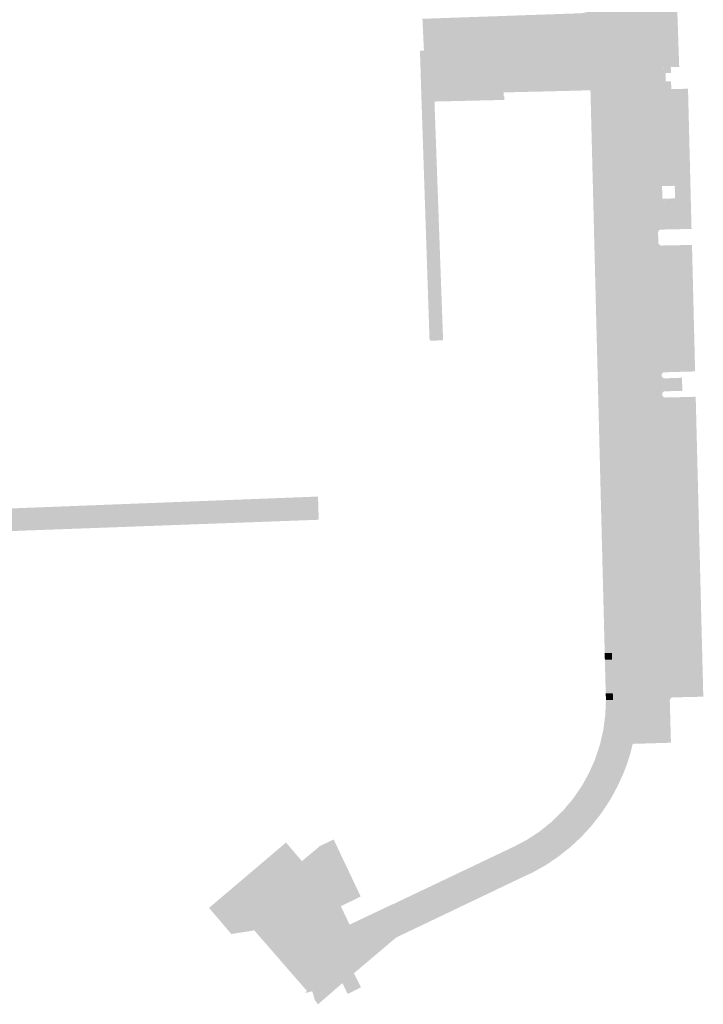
# Model space of a CAD drawing. Header units: inches. Extents: x 83221 to 84763, y 445855 to 447258.
# Tile 10 of 58: x 83473 to 83574, y 446327 to 446474. Entities that reach past the tile are written whole.
import ezdxf

# ---------------------------------------------------------------- set-up
doc = ezdxf.new("R2010")
doc.units = ezdxf.units.IN
doc.header["$MEASUREMENT"] = 0

msp = doc.modelspace()

# ---------------------------------------------------------------- hatches: boundary and pattern name
for points in [[(83564.73, 446506.64), (83565.55, 446482.58), (83565.62, 446480.89), (83565.72, 446478.79), (83565.71, 446478.76), (83565.71, 446478.73), (83565.71, 446478.69), (83565.71, 446478.66), (83565.72, 446478.62), (83565.73, 446478.59), (83565.74, 446478.56), (83565.75, 446478.53), (83565.77, 446478.5), (83565.79, 446478.47), (83565.82, 446478.44), (83565.84, 446478.42), (83566.05, 446472.86), (83555.94, 446472.68), (83555.83, 446474.8), (83556.07, 446474.81), (83556.45, 446474.87), (83556.83, 446474.97), (83557.2, 446475.09), (83557.56, 446475.25), (83557.91, 446475.43), (83558.23, 446475.65), (83558.54, 446475.89), (83558.83, 446476.15), (83559.1, 446476.44), (83559.35, 446476.76), (83559.57, 446477.11), (83559.76, 446477.47), (83559.91, 446477.85), (83560.04, 446478.24), (83560.13, 446478.64), (83560.18, 446479.05), (83560.2, 446479.46), (83559.27, 446506.52), (83564.73, 446506.64), (83564.73, 446506.64)], [(83570.38, 446472.95), (83570.59, 446466.84), (83566.63, 446466.76), (83566.59, 446466.76), (83566.55, 446466.75), (83566.51, 446466.74), (83566.48, 446466.73), (83566.44, 446466.71), (83566.4, 446466.69), (83566.37, 446466.67), (83566.34, 446466.65), (83566.31, 446466.62), (83566.28, 446466.59), (83566.05, 446472.86), (83565.84, 446478.42), (83565.86, 446478.4), (83565.89, 446478.38), (83565.92, 446478.37), (83565.94, 446478.36), (83565.97, 446478.35), (83566, 446478.34), (83566.03, 446478.33), (83566.06, 446478.33), (83566.09, 446478.33), (83566.12, 446478.33), (83566.15, 446478.34), (83566.18, 446478.34), (83570.19, 446478.48), (83570.38, 446472.95), (83570.38, 446472.95)], [(83555.94, 446472.68), (83556.09, 446469.83), (83552.79, 446469.74), (83532.65, 446469.27), (83532.43, 446473.98), (83555.83, 446474.8), (83555.94, 446472.68), (83555.94, 446472.68)], [(83567.98, 446420.93), (83568.05, 446418.14), (83569.19, 446372.65), (83569.34, 446367.04), (83569.38, 446366.38), (83563.67, 446366.21), (83563.92, 446367.55), (83564.12, 446368.9), (83564.26, 446370.26), (83564.34, 446371.62), (83564.37, 446372.98), (83564.34, 446374.34), (83564.11, 446382.82), (83563.26, 446416.71), (83563.07, 446423.9), (83562.09, 446463.8), (83562.04, 446464.8), (83562.01, 446465.24), (83561.95, 446465.67), (83561.86, 446466.1), (83561.72, 446466.52), (83561.55, 446466.93), (83561.34, 446467.32), (83561.1, 446467.69), (83560.83, 446468.04), (83560.54, 446468.36), (83560.21, 446468.66), (83559.86, 446468.93), (83559.49, 446469.16), (83559.1, 446469.36), (83558.69, 446469.53), (83558.27, 446469.67), (83557.84, 446469.76), (83557.4, 446469.82), (83556.96, 446469.84), (83556.54, 446469.84), (83556.09, 446469.83), (83555.94, 446472.68), (83566.05, 446472.86), (83566.28, 446466.59), (83566.26, 446466.56), (83566.24, 446466.52), (83566.22, 446466.49), (83566.2, 446466.45), (83566.19, 446466.41), (83566.18, 446466.37), (83566.18, 446466.33), (83566.17, 446466.29), (83566.26, 446463.89), (83566.26, 446463.85), (83566.27, 446463.81), (83566.28, 446463.78), (83566.29, 446463.74), (83566.31, 446463.7), (83566.33, 446463.67), (83566.35, 446463.63), (83566.38, 446463.6), (83566.4, 446463.57), (83566.44, 446463.55), (83566.47, 446463.52), (83566.5, 446463.5), (83566.54, 446463.49), (83566.57, 446463.47), (83566.61, 446463.46), (83566.65, 446463.45), (83566.69, 446463.45), (83566.73, 446463.44), (83566.91, 446463.45), (83567.26, 446449.55), (83567.2, 446449.55), (83567.27, 446446.74), (83567.34, 446446.75), (83567.45, 446442.19), (83567.49, 446440.71), (83567.98, 446421.02), (83567.98, 446420.93), (83567.98, 446420.93)], [(83546.85, 446346.18), (83528.53, 446337.43), (83522.25, 446332.11), (83522.84, 446330.93), (83523.3, 446330.01), (83521.32, 446329.04), (83520.54, 446330.65), (83516.91, 446327.5), (83516.44, 446328.13), (83516.06, 446329.44), (83515.18, 446329.22), (83515.09, 446329.2), (83515.05, 446329.25), (83515.27, 446329.48), (83507.36, 446338.58), (83507.23, 446338.44), (83504.02, 446337.95), (83500.72, 446341.83), (83510.46, 446350.1), (83512.16, 446351.54), (83514.52, 446348.78), (83514.99, 446349.18), (83517.04, 446350.88), (83517.01, 446350.94), (83519.24, 446352), (83522.01, 446346.15), (83523.01, 446344.04), (83523.25, 446343.51), (83520.3, 446342.08), (83521.61, 446339.34), (83527.96, 446342.36), (83527.98, 446342.34), (83545.96, 446350.9), (83548, 446351.97), (83549.92, 446353.24), (83551.71, 446354.69), (83553.35, 446356.31), (83554.83, 446358.07), (83556.13, 446359.97), (83557.21, 446361.93), (83558.11, 446363.97), (83558.81, 446366.09), (83559.31, 446368.27), (83559.6, 446370.48), (83559.7, 446372.71), (83560.75, 446372.74), (83560.72, 446373.74), (83560.6, 446378.73), (83560.58, 446379.73), (83559.52, 446379.7), (83558.56, 446417.51), (83559.66, 446417.53), (83559.48, 446424.53), (83558.38, 446424.5), (83557.4, 446463.36), (83556.42, 446463.33), (83556.09, 446469.83), (83556.54, 446469.84), (83556.96, 446469.84), (83557.4, 446469.82), (83557.84, 446469.76), (83558.27, 446469.67), (83558.69, 446469.53), (83559.1, 446469.36), (83559.49, 446469.16), (83559.86, 446468.93), (83560.21, 446468.66), (83560.54, 446468.36), (83560.83, 446468.04), (83561.1, 446467.69), (83561.34, 446467.32), (83561.55, 446466.93), (83561.72, 446466.52), (83561.86, 446466.1), (83561.95, 446465.67), (83562.01, 446465.24), (83562.04, 446464.8), (83562.09, 446463.8), (83562.09, 446463.76), (83562.09, 446463.72), (83562.08, 446463.68), (83562.07, 446463.64), (83562.05, 446463.6), (83562.03, 446463.56), (83562.01, 446463.53), (83561.98, 446463.49), (83561.96, 446463.46), (83561.93, 446463.43), (83561.89, 446463.41), (83561.86, 446463.39), (83561.82, 446463.37), (83561.78, 446463.35), (83561.74, 446463.34), (83561.7, 446463.33), (83561.66, 446463.32), (83561.62, 446463.32), (83561.35, 446463.31), (83560.28, 446463.29), (83561.25, 446424.27), (83562.58, 446424.31), (83562.62, 446424.31), (83562.66, 446424.31), (83562.7, 446424.3), (83562.74, 446424.3), (83562.78, 446424.29), (83562.81, 446424.27), (83562.85, 446424.25), (83562.88, 446424.23), (83562.91, 446424.21), (83562.94, 446424.18), (83562.97, 446424.15), (83562.99, 446424.12), (83563.01, 446424.09), (83563.03, 446424.05), (83563.04, 446424.02), (83563.06, 446423.98), (83563.06, 446423.94), (83563.07, 446423.9), (83563.26, 446416.71), (83563.26, 446416.67), (83563.25, 446416.63), (83563.25, 446416.59), (83563.23, 446416.55), (83563.22, 446416.51), (83563.2, 446416.48), (83563.18, 446416.44), (83563.16, 446416.41), (83563.13, 446416.38), (83563.1, 446416.35), (83563.07, 446416.33), (83563.04, 446416.31), (83563.01, 446416.29), (83562.97, 446416.27), (83562.93, 446416.26), (83562.9, 446416.25), (83562.86, 446416.24), (83562.82, 446416.24), (83561.48, 446416.19), (83562.29, 446383.19), (83563.66, 446383.23), (83563.69, 446383.23), (83563.73, 446383.23), (83563.77, 446383.22), (83563.8, 446383.21), (83563.84, 446383.2), (83563.87, 446383.18), (83563.9, 446383.16), (83563.93, 446383.14), (83563.96, 446383.11), (83563.99, 446383.09), (83564.01, 446383.06), (83564.03, 446383.03), (83564.05, 446383), (83564.07, 446382.96), (83564.08, 446382.93), (83564.09, 446382.89), (83564.1, 446382.86), (83564.11, 446382.82), (83564.34, 446374.34), (83564.37, 446372.98), (83564.34, 446371.62), (83564.26, 446370.26), (83564.12, 446368.9), (83563.92, 446367.55), (83563.67, 446366.21), (83563.46, 446365.31), (83563.22, 446364.42), (83562.94, 446363.54), (83562.63, 446362.68), (83562.29, 446361.82), (83561.91, 446360.98), (83561.72, 446360.55), (83561.52, 446360.13), (83561.32, 446359.72), (83561.1, 446359.3), (83560.89, 446358.89), (83560.66, 446358.48), (83560.58, 446358.33), (83560.49, 446358.18), (83560.4, 446358.03), (83560.31, 446357.88), (83560.22, 446357.73), (83560.13, 446357.59), (83558.9, 446355.74), (83557.52, 446353.99), (83556.01, 446352.35), (83554.38, 446350.84), (83552.64, 446349.46), (83550.8, 446348.21), (83548.86, 446347.12), (83546.85, 446346.18), (83546.85, 446346.18)], [(83556.09, 446469.83), (83556.42, 446463.33), (83555.9, 446463.32), (83554.9, 446463.29), (83550.21, 446463.17), (83548.91, 446463.14), (83548.26, 446463.13), (83547.01, 446463.09), (83546.35, 446463.08), (83545.11, 446463.05), (83544.6, 446463.03), (83544.6, 446463.06), (83544.48, 446463.06), (83544.49, 446462.46), (83544.61, 446462.46), (83544.62, 446461.92), (83544.5, 446461.92), (83534.22, 446461.68), (83535.5, 446426.19), (83533.55, 446426.13), (83533.54, 446426.39), (83533.48, 446426.38), (83532.3, 446461.62), (83532.06, 446469.25), (83532.65, 446469.27), (83532.69, 446469.27), (83532.72, 446469.26), (83532.76, 446469.25), (83532.8, 446469.24), (83532.83, 446469.22), (83532.87, 446469.2), (83532.9, 446469.18), (83532.93, 446469.16), (83532.96, 446469.13), (83532.98, 446469.1), (83533.01, 446469.07), (83533.03, 446469.04), (83533.05, 446469), (83533.06, 446468.97), (83533.07, 446468.93), (83533.08, 446468.89), (83533.08, 446468.85), (83533.09, 446468.81), (83533.17, 446464.73), (83551.95, 446465.23), (83552, 446465.23), (83552.04, 446465.24), (83552.08, 446465.25), (83552.12, 446465.26), (83552.16, 446465.28), (83552.2, 446465.3), (83552.24, 446465.33), (83552.27, 446465.36), (83552.3, 446465.39), (83552.33, 446465.42), (83552.36, 446465.45), (83552.38, 446465.49), (83552.4, 446465.53), (83552.41, 446465.57), (83552.43, 446465.61), (83552.43, 446465.66), (83552.44, 446465.7), (83552.44, 446465.74), (83552.35, 446469.28), (83552.35, 446469.32), (83552.36, 446469.37), (83552.37, 446469.41), (83552.39, 446469.45), (83552.4, 446469.49), (83552.43, 446469.53), (83552.45, 446469.56), (83552.48, 446469.59), (83552.51, 446469.63), (83552.55, 446469.65), (83552.58, 446469.68), (83552.62, 446469.7), (83552.66, 446469.71), (83552.7, 446469.73), (83552.74, 446469.74), (83552.79, 446469.74), (83556.09, 446469.83), (83556.09, 446469.83)], [(83552.35, 446469.28), (83552.44, 446465.74), (83552.44, 446465.7), (83552.43, 446465.66), (83552.43, 446465.61), (83552.41, 446465.57), (83552.4, 446465.53), (83552.38, 446465.49), (83552.36, 446465.45), (83552.33, 446465.42), (83552.3, 446465.39), (83552.27, 446465.36), (83552.24, 446465.33), (83552.2, 446465.3), (83552.16, 446465.28), (83552.12, 446465.26), (83552.08, 446465.25), (83552.04, 446465.24), (83552, 446465.23), (83551.95, 446465.23), (83533.17, 446464.73), (83533.09, 446468.81), (83533.08, 446468.85), (83533.08, 446468.89), (83533.07, 446468.93), (83533.06, 446468.97), (83533.05, 446469), (83533.03, 446469.04), (83533.01, 446469.07), (83532.98, 446469.1), (83532.96, 446469.13), (83532.93, 446469.16), (83532.9, 446469.18), (83532.87, 446469.2), (83532.83, 446469.22), (83532.8, 446469.24), (83532.76, 446469.25), (83532.72, 446469.26), (83532.69, 446469.27), (83532.65, 446469.27), (83552.79, 446469.74), (83552.74, 446469.74), (83552.7, 446469.73), (83552.66, 446469.71), (83552.62, 446469.7), (83552.58, 446469.68), (83552.55, 446469.65), (83552.51, 446469.63), (83552.48, 446469.59), (83552.45, 446469.56), (83552.43, 446469.53), (83552.4, 446469.49), (83552.39, 446469.45), (83552.37, 446469.41), (83552.36, 446469.37), (83552.35, 446469.32), (83552.35, 446469.28), (83552.35, 446469.28)], [(83568.56, 446465.9), (83568.58, 446464.7), (83569.38, 446464.71), (83569.41, 446463.52), (83566.91, 446463.45), (83566.73, 446463.44), (83566.69, 446463.45), (83566.65, 446463.45), (83566.61, 446463.46), (83566.57, 446463.47), (83566.54, 446463.49), (83566.5, 446463.5), (83566.47, 446463.52), (83566.44, 446463.55), (83566.4, 446463.57), (83566.38, 446463.6), (83566.35, 446463.63), (83566.33, 446463.67), (83566.31, 446463.7), (83566.29, 446463.74), (83566.28, 446463.78), (83566.27, 446463.81), (83566.26, 446463.85), (83566.26, 446463.89), (83566.17, 446466.29), (83566.18, 446466.33), (83566.18, 446466.37), (83566.19, 446466.41), (83566.2, 446466.45), (83566.22, 446466.49), (83566.24, 446466.52), (83566.26, 446466.56), (83566.28, 446466.59), (83566.31, 446466.62), (83566.34, 446466.65), (83566.37, 446466.67), (83566.4, 446466.69), (83566.44, 446466.71), (83566.48, 446466.73), (83566.51, 446466.74), (83566.55, 446466.75), (83566.59, 446466.76), (83566.63, 446466.76), (83569.34, 446466.81), (83569.36, 446465.91), (83568.56, 446465.9)], [(83562.09, 446463.8), (83563.07, 446423.9), (83563.06, 446423.94), (83563.06, 446423.98), (83563.04, 446424.02), (83563.03, 446424.05), (83563.01, 446424.09), (83562.99, 446424.12), (83562.97, 446424.15), (83562.94, 446424.18), (83562.91, 446424.21), (83562.88, 446424.23), (83562.85, 446424.25), (83562.81, 446424.27), (83562.78, 446424.29), (83562.74, 446424.3), (83562.7, 446424.3), (83562.66, 446424.31), (83562.62, 446424.31), (83562.58, 446424.31), (83561.25, 446424.27), (83560.28, 446463.29), (83561.35, 446463.31), (83561.62, 446463.32), (83561.66, 446463.32), (83561.7, 446463.33), (83561.74, 446463.34), (83561.78, 446463.35), (83561.82, 446463.37), (83561.86, 446463.39), (83561.89, 446463.41), (83561.93, 446463.43), (83561.96, 446463.46), (83561.98, 446463.49), (83562.01, 446463.53), (83562.03, 446463.56), (83562.05, 446463.6), (83562.07, 446463.64), (83562.08, 446463.68), (83562.09, 446463.72), (83562.09, 446463.76), (83562.09, 446463.8), (83562.09, 446463.8)], [(83566.91, 446463.45), (83571.9, 446463.59), (83572.42, 446442.75), (83567.91, 446442.65), (83567.87, 446442.64), (83567.83, 446442.64), (83567.79, 446442.63), (83567.75, 446442.61), (83567.72, 446442.6), (83567.68, 446442.58), (83567.65, 446442.56), (83567.62, 446442.53), (83567.59, 446442.51), (83567.56, 446442.47), (83567.53, 446442.44), (83567.51, 446442.4), (83567.49, 446442.36), (83567.47, 446442.32), (83567.46, 446442.28), (83567.46, 446442.24), (83567.45, 446442.19), (83567.34, 446446.75), (83571.26, 446446.84), (83571.19, 446449.65), (83567.26, 446449.55), (83566.91, 446463.45), (83566.91, 446463.45)], [(83569.29, 446447.27), (83569.3, 446446.8), (83567.34, 446446.75), (83567.27, 446446.74), (83567.2, 446449.55), (83567.26, 446449.55), (83569.23, 446449.6), (83569.24, 446449.14), (83568.04, 446449.11), (83568.09, 446447.23), (83569.29, 446447.27)], [(83571.19, 446449.65), (83571.26, 446446.84), (83569.3, 446446.8), (83569.29, 446447.27), (83569.97, 446447.28), (83569.93, 446449.16), (83569.24, 446449.14), (83569.23, 446449.6), (83571.19, 446449.65)], [(83567.95, 446440.28), (83572.49, 446440.37), (83572.95, 446421.57), (83568.41, 446421.44), (83568.37, 446421.44), (83568.34, 446421.43), (83568.3, 446421.43), (83568.26, 446421.41), (83568.23, 446421.4), (83568.2, 446421.38), (83568.16, 446421.36), (83568.13, 446421.34), (83568.11, 446421.32), (83568.08, 446421.29), (83568.06, 446421.26), (83568.04, 446421.23), (83568.02, 446421.2), (83568.01, 446421.16), (83567.99, 446421.13), (83567.99, 446421.09), (83567.98, 446421.05), (83567.98, 446421.02), (83567.49, 446440.71), (83567.49, 446440.67), (83567.5, 446440.62), (83567.52, 446440.58), (83567.53, 446440.54), (83567.55, 446440.51), (83567.58, 446440.47), (83567.61, 446440.44), (83567.64, 446440.41), (83567.67, 446440.38), (83567.7, 446440.35), (83567.74, 446440.33), (83567.78, 446440.31), (83567.82, 446440.3), (83567.86, 446440.29), (83567.91, 446440.28), (83567.95, 446440.28), (83567.95, 446440.28)], [(83559.48, 446424.53), (83559.66, 446417.53), (83558.56, 446417.51), (83558.38, 446424.5), (83559.48, 446424.53), (83559.48, 446424.53)], [(83568.44, 446420.54), (83571.01, 446420.63), (83571.03, 446419.63), (83571.04, 446418.66), (83568.51, 446418.62), (83568.46, 446418.62), (83568.42, 446418.61), (83568.39, 446418.6), (83568.35, 446418.59), (83568.31, 446418.57), (83568.27, 446418.55), (83568.24, 446418.53), (83568.21, 446418.5), (83568.18, 446418.47), (83568.15, 446418.44), (83568.13, 446418.41), (83568.11, 446418.37), (83568.09, 446418.34), (83568.08, 446418.3), (83568.06, 446418.26), (83568.06, 446418.22), (83568.05, 446418.18), (83568.05, 446418.14), (83567.98, 446420.93), (83567.99, 446420.89), (83567.99, 446420.86), (83568.01, 446420.82), (83568.02, 446420.79), (83568.04, 446420.75), (83568.06, 446420.72), (83568.08, 446420.69), (83568.11, 446420.67), (83568.13, 446420.64), (83568.16, 446420.62), (83568.19, 446420.6), (83568.23, 446420.58), (83568.26, 446420.57), (83568.3, 446420.56), (83568.33, 446420.55), (83568.37, 446420.54), (83568.41, 446420.54), (83568.44, 446420.54), (83568.44, 446420.54)], [(83568.53, 446417.69), (83573.04, 446417.8), (83574.17, 446373.22), (83569.63, 446373.12), (83569.59, 446373.12), (83569.55, 446373.11), (83569.51, 446373.1), (83569.47, 446373.08), (83569.44, 446373.07), (83569.4, 446373.05), (83569.37, 446373.02), (83569.34, 446373), (83569.31, 446372.97), (83569.29, 446372.94), (83569.26, 446372.91), (83569.25, 446372.87), (83569.23, 446372.84), (83569.21, 446372.8), (83569.2, 446372.76), (83569.2, 446372.73), (83569.19, 446372.69), (83569.19, 446372.65), (83568.05, 446418.14), (83568.06, 446418.09), (83568.07, 446418.05), (83568.08, 446418.01), (83568.1, 446417.96), (83568.12, 446417.92), (83568.14, 446417.89), (83568.17, 446417.85), (83568.2, 446417.82), (83568.24, 446417.79), (83568.28, 446417.76), (83568.32, 446417.74), (83568.36, 446417.72), (83568.4, 446417.71), (83568.44, 446417.7), (83568.49, 446417.69), (83568.53, 446417.69), (83568.53, 446417.69)], [(83563.26, 446416.71), (83564.11, 446382.82), (83564.1, 446382.86), (83564.09, 446382.89), (83564.08, 446382.93), (83564.07, 446382.96), (83564.05, 446383), (83564.03, 446383.03), (83564.01, 446383.06), (83563.99, 446383.09), (83563.96, 446383.11), (83563.93, 446383.14), (83563.9, 446383.16), (83563.87, 446383.18), (83563.84, 446383.2), (83563.8, 446383.21), (83563.77, 446383.22), (83563.73, 446383.23), (83563.69, 446383.23), (83563.66, 446383.23), (83562.29, 446383.19), (83561.48, 446416.19), (83562.82, 446416.24), (83562.86, 446416.24), (83562.9, 446416.25), (83562.93, 446416.26), (83562.97, 446416.27), (83563.01, 446416.29), (83563.04, 446416.31), (83563.07, 446416.33), (83563.1, 446416.35), (83563.13, 446416.38), (83563.16, 446416.41), (83563.18, 446416.44), (83563.2, 446416.48), (83563.22, 446416.51), (83563.23, 446416.55), (83563.25, 446416.59), (83563.25, 446416.63), (83563.26, 446416.67), (83563.26, 446416.71), (83563.26, 446416.71)], [(83517.02, 446399.52), (83468.08, 446397.72), (83463.46, 446397.53), (83458.86, 446393.04), (83457.55, 446391.77), (83455.22, 446394.14), (83461.44, 446400.2), (83465.11, 446400.93), (83469.67, 446401.14), (83516.7, 446402.96), (83516.91, 446402.96), (83517.02, 446399.52), (83517.02, 446399.52)], [(83560.58, 446379.73), (83560.6, 446378.73), (83559.54, 446378.7), (83559.52, 446379.7), (83560.58, 446379.73), (83560.58, 446379.73)], [(83560.6, 446378.73), (83560.72, 446373.74), (83559.67, 446373.71), (83559.54, 446378.7), (83560.6, 446378.73), (83560.6, 446378.73)], [(83560.72, 446373.74), (83560.75, 446372.74), (83559.7, 446372.71), (83559.69, 446372.78), (83559.69, 446372.85), (83559.69, 446372.92), (83559.69, 446372.99), (83559.69, 446373.06), (83559.69, 446373.13), (83559.67, 446373.71), (83560.72, 446373.74), (83560.72, 446373.74)]]:
    msp.add_hatch(color=256).paths.add_polyline_path(points, flags=0)

doc.saveas('drawing.dxf')
